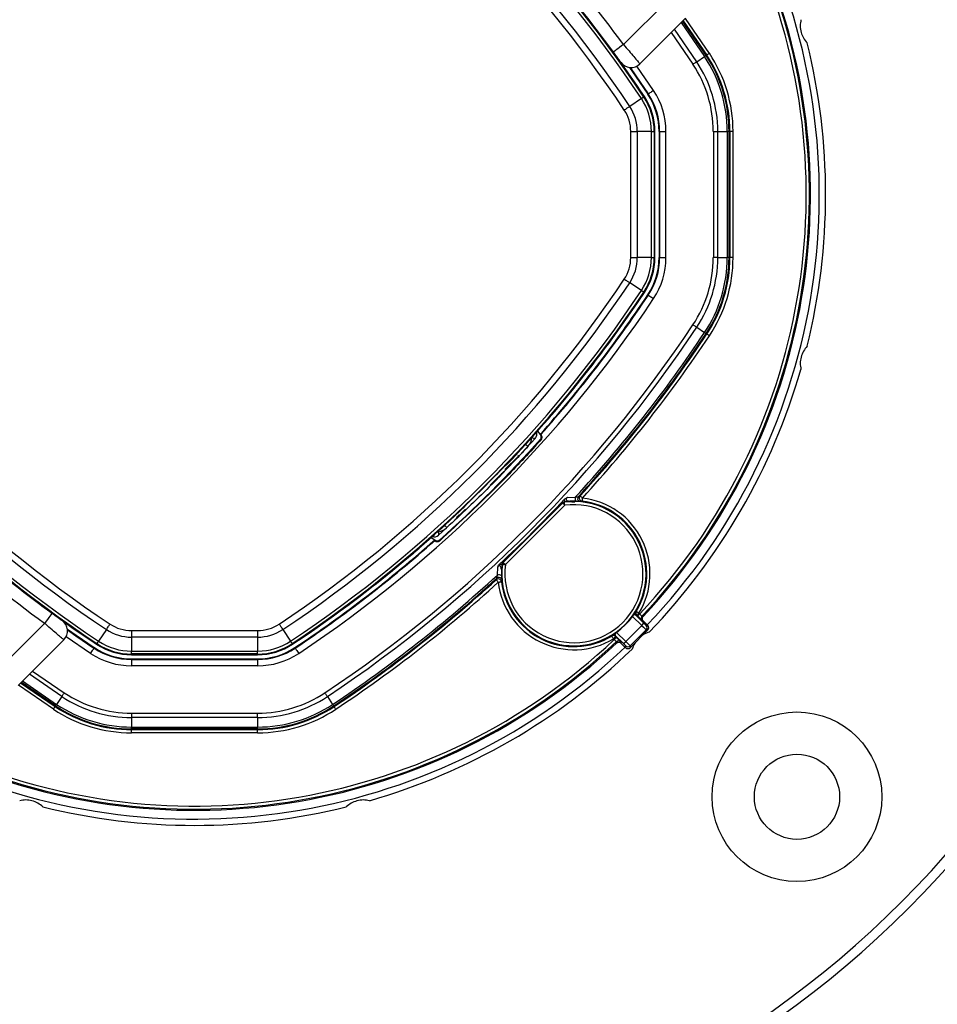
# Model space of a CAD drawing. Header units: millimetres. Extents: x 10 to 13239, y 20 to 10604.
# Tile 70 of 130: x 3920 to 4065, y 7020 to 7176. Entities that reach past the tile are written whole.
import ezdxf

# ---------------------------------------------------------------- set-up
doc = ezdxf.new("R2010")
doc.units = ezdxf.units.MM

msp = doc.modelspace()

# ---------------------------------------------------------------- linework, layer by layer
at = {"color": 7, "linetype": 'Continuous', "lineweight": 25}
for p, q in [((4015.31, 7172.42), (4022.32, 7179.42)), ((4025.15, 7176.6), (4017.92, 7169.37)), ((4024.75, 7176.2), (4028.51, 7170.75)), ((4013.7, 7171.23), (4012.52, 7172.83)), ((4026.91, 7169.69), (4028.16, 7170.52)), ((4028.4, 7170.68), (4028.51, 7170.75)), ((4018.52, 7164.11), (4018.62, 7164.17)), ((4019.17, 7164.54), (4019.24, 7164.58)), ((4018.14, 7163.85), (4016.29, 7162.62)), ((4016.46, 7138.65), (4016.46, 7158.63)), ((4017.5, 7158.63), (4017.5, 7138.65)), ((4019.72, 7158.63), (4017.5, 7158.63)), ((4019.72, 7138.65), (4019.72, 7158.63)), ((4020.18, 7158.63), (4020.18, 7138.65)), ((4020.18, 7158.63), (4020.29, 7158.63)), ((4020.29, 7138.65), (4020.29, 7158.63)), ((4020.95, 7158.63), (4021.04, 7158.63)), ((4020.95, 7158.63), (4020.95, 7138.65)), ((4021.04, 7158.63), (4021.04, 7138.65)), ((4022.04, 7138.65), (4022.04, 7158.63)), ((4029.55, 7158.63), (4029.55, 7138.65)), ((4030.25, 7138.65), (4030.25, 7158.63)), ((4030.25, 7158.63), (4031.75, 7158.63)), ((4031.75, 7158.63), (4031.75, 7138.65)), ((4032.05, 7138.65), (4032.05, 7158.63)), ((4032.05, 7158.63), (4032.17, 7158.63)), ((4032.17, 7158.63), (4032.17, 7138.65)), ((4032.67, 7138.65), (4032.67, 7158.63)), ((4019.72, 7138.65), (4017.5, 7138.65)), ((4020.18, 7138.65), (4020.29, 7138.65)), ((4020.95, 7138.65), (4021.04, 7138.65)), ((4030.25, 7138.65), (4031.75, 7138.65)), ((4032.05, 7138.65), (4032.17, 7138.65)), ((4018.14, 7133.43), (4016.29, 7134.66)), ((4018.52, 7133.18), (4018.62, 7133.12)), ((4019.17, 7132.75), (4019.24, 7132.7)), ((4026.91, 7127.6), (4028.16, 7126.77)), ((4028.4, 7126.61), (4028.51, 7126.54)), ((4001.68, 7111.13), (4002.09, 7110.6)), ((4001.35, 7110.01), (3999.16, 7107.62)), ((4002.09, 7110.6), (4002.17, 7110.5)), ((4002.09, 7110.6), (4002.21, 7110.6)), ((3998.65, 7107.18), (3996.51, 7105.03)), ((3998.65, 7107.18), (3998.58, 7107.25)), ((3998.69, 7107.22), (3998.62, 7107.29)), ((3998.69, 7107.22), (3998.62, 7107.29)), ((3996.73, 7105.81), (3996.78, 7105.81)), ((4006.41, 7100.62), (4007.67, 7100.67)), ((4008.16, 7100.76), (4008.41, 7100.86)), ((4008.73, 7100.03), (4008.48, 7099.93)), ((3990.26, 7098.78), (3989.25, 7097.78)), ((3990.18, 7099.21), (3990.18, 7099.26)), ((3996.19, 7090.36), (4005.62, 7099.79)), ((3996.25, 7090.33), (4005.65, 7099.73)), ((4006, 7099.38), (3996.61, 7089.98)), ((4006, 7099.38), (4005.65, 7099.73)), ((4005.91, 7099.93), (4005.94, 7099.87)), ((3988.83, 7097.5), (3988.9, 7097.43)), ((3988.93, 7097.45), (3988.85, 7097.52)), ((3988.96, 7097.49), (3988.89, 7097.56)), ((3988.93, 7097.45), (3988.9, 7097.43)), ((3989.16, 7097.68), (3988.96, 7097.49)), ((3989, 7097.38), (3988.97, 7097.36)), ((3989.23, 7097.61), (3989.03, 7097.42)), ((3989.16, 7097.68), (3989.09, 7097.75)), ((3989.34, 7097.87), (3989.16, 7097.68)), ((3989.25, 7097.78), (3989.18, 7097.85)), ((3987.29, 7095.84), (3985.98, 7094.64)), ((3984.85, 7094.3), (3985.39, 7093.89)), ((3985.39, 7093.89), (3985.39, 7093.78)), ((3985.39, 7093.89), (3985.49, 7093.81)), ((3995.32, 7088.31), (3995.37, 7089.58)), ((3996.11, 7090.05), (3996.05, 7090.08)), ((3996.25, 7090.33), (3996.61, 7089.98)), ((3995.13, 7087.57), (3995.22, 7087.83)), ((3923.16, 7083.46), (3924.75, 7082.28)), ((4017.24, 7081.98), (4018.54, 7080.68)), ((4017.24, 7081.98), (4017.24, 7081.98)), ((4017.41, 7081.93), (4017.24, 7081.98)), ((4017.76, 7082.29), (4017.41, 7081.93)), ((4017.53, 7081.8), (4017.41, 7081.93)), ((4017.89, 7082.16), (4017.53, 7081.8)), ((4017.76, 7082.29), (4017.89, 7082.16)), ((3916.56, 7073.67), (3923.57, 7080.67)), ((4015.66, 7077.8), (4018.19, 7080.33)), ((4018.19, 7080.33), (4018.54, 7080.68)), ((4018.44, 7081.07), (4018.25, 7081.11)), ((4019.18, 7080.33), (4018.44, 7081.07)), ((4018.9, 7080.33), (4019.18, 7080.33)), ((3933.36, 7079.69), (3932.13, 7077.84)), ((3937.36, 7079.53), (3957.33, 7079.53)), ((3957.33, 7078.49), (3937.36, 7078.49)), ((3937.36, 7078.49), (3937.36, 7076.26)), ((3957.33, 7078.49), (3957.33, 7076.26)), ((3961.32, 7079.69), (3962.55, 7077.84)), ((4014.05, 7078.58), (4013.7, 7078.23)), ((4013.83, 7078.1), (4013.7, 7078.23)), ((4014.18, 7078.45), (4013.83, 7078.1)), ((4015.31, 7077.45), (4014.01, 7078.75)), ((4014.01, 7078.75), (4014.01, 7078.75)), ((4014.01, 7078.75), (4014.05, 7078.58)), ((4014.05, 7078.58), (4014.18, 7078.45)), ((4018.9, 7079.63), (4016.36, 7077.09)), ((4016.36, 7076.8), (4019.18, 7079.63)), ((4019.18, 7079.63), (4018.9, 7079.63)), ((3926.62, 7078.07), (3919.39, 7070.84)), ((3931.45, 7076.82), (3931.4, 7076.74)), ((3931.88, 7077.46), (3931.82, 7077.37)), ((3962.81, 7077.46), (3962.87, 7077.37)), ((3963.24, 7076.82), (3963.29, 7076.74)), ((4014.88, 7077.74), (4014.91, 7077.54)), ((4014.91, 7077.54), (4015.65, 7076.8)), ((4015.31, 7077.45), (4015.66, 7077.8)), ((4015.65, 7076.8), (4015.65, 7077.09)), ((4016.36, 7077.09), (4016.36, 7076.8)), ((3937.36, 7076.26), (3957.33, 7076.26)), ((3957.33, 7075.81), (3937.36, 7075.81)), ((3937.36, 7075.81), (3937.36, 7075.69)), ((3937.36, 7075.69), (3957.33, 7075.69)), ((3957.33, 7075.81), (3957.33, 7075.69)), ((3937.36, 7075.03), (3937.36, 7074.94)), ((3937.36, 7075.03), (3957.33, 7075.03)), ((3937.36, 7074.94), (3957.33, 7074.94)), ((3957.33, 7073.94), (3937.36, 7073.94)), ((3957.33, 7075.03), (3957.33, 7074.94)), ((3926.3, 7069.07), (3925.47, 7067.83)), ((3968.39, 7069.07), (3969.22, 7067.83)), ((3925.31, 7067.58), (3925.24, 7067.48)), ((3969.38, 7067.58), (3969.45, 7067.48)), ((3937.36, 7066.44), (3957.33, 7066.44)), ((3957.33, 7065.73), (3937.36, 7065.73)), ((3937.36, 7065.73), (3937.36, 7064.23)), ((3957.33, 7065.73), (3957.33, 7064.23)), ((3937.36, 7064.23), (3957.33, 7064.23)), ((3957.33, 7063.94), (3937.36, 7063.94)), ((3937.36, 7063.94), (3937.36, 7063.82)), ((3937.36, 7063.82), (3957.33, 7063.82)), ((3957.33, 7063.32), (3937.36, 7063.32)), ((3957.33, 7063.94), (3957.33, 7063.82))]:
    msp.add_line(p, q, dxfattribs=at)
at = {"color": 8, "linetype": 'Continuous', "lineweight": 25}
for p, q in [((4028.92, 7171.02), (4025.11, 7176.56)), ((4024.46, 7175.9), (4028.16, 7170.52)), ((4028.4, 7170.68), (4024.67, 7176.11)), ((4022.87, 7174.32), (4026.32, 7169.29)), ((4026.91, 7169.69), (4023.38, 7174.83)), ((4020.08, 7165.14), (4017.43, 7169.01)), ((4018.19, 7080.33), (4016.74, 7081.77)), ((3930.85, 7075.91), (3926.98, 7078.55)), ((4014.22, 7079.24), (4015.66, 7077.8)), ((3926.3, 7069.07), (3921.16, 7072.61)), ((3921.67, 7073.11), (3926.69, 7069.66)), ((3924.96, 7067.06), (3919.43, 7070.87)), ((3919.78, 7071.23), (3925.24, 7067.48)), ((3925.31, 7067.58), (3919.87, 7071.32)), ((3920.08, 7071.53), (3925.47, 7067.83))]:
    msp.add_line(p, q, dxfattribs=at)
at = {"color": 7, "linetype": 'Continuous', "lineweight": 25, "flags": 128}
for points in [[(4015.31, 7172.42), (4015, 7172.19), (4014.7, 7171.97), (4014.42, 7171.76), (4014.17, 7171.58), (4013.97, 7171.43), (4013.83, 7171.32), (4013.73, 7171.26), (4013.7, 7171.23)], [(4028.4, 7170.68), (4028.4, 7170.67), (4028.38, 7170.67), (4028.36, 7170.65), (4028.34, 7170.63), (4028.3, 7170.61), (4028.26, 7170.58), (4028.21, 7170.55), (4028.16, 7170.52)], [(4028.92, 7171.02), (4028.84, 7170.97), (4028.77, 7170.92), (4028.7, 7170.87), (4028.63, 7170.83), (4028.58, 7170.8), (4028.54, 7170.77), (4028.52, 7170.75), (4028.51, 7170.75)], [(4016.26, 7168.8), (4017.21, 7167.43), (4019.17, 7164.54)], [(4016.37, 7168.79), (4017.28, 7167.47), (4019.24, 7164.58)], [(4026.32, 7169.29), (4026.4, 7169.35), (4026.48, 7169.4), (4026.56, 7169.45), (4026.64, 7169.51), (4026.71, 7169.56), (4026.78, 7169.6), (4026.85, 7169.65), (4026.91, 7169.69)], [(4018.14, 7163.85), (4018.23, 7163.91), (4018.3, 7163.96), (4018.37, 7164), (4018.42, 7164.04), (4018.46, 7164.07), (4018.5, 7164.09), (4018.52, 7164.1), (4018.52, 7164.11)], [(4020.08, 7165.14), (4019.91, 7165.03), (4019.76, 7164.93), (4019.62, 7164.83), (4019.49, 7164.75), (4019.39, 7164.68), (4019.31, 7164.63), (4019.26, 7164.6), (4019.24, 7164.58)], [(4015.42, 7162.04), (4015.54, 7162.12), (4015.66, 7162.2), (4015.78, 7162.28), (4015.89, 7162.36), (4016, 7162.43), (4016.11, 7162.5), (4016.2, 7162.56), (4016.29, 7162.62)], [(4016.46, 7158.63), (4016.6, 7158.63), (4016.74, 7158.63), (4016.88, 7158.63), (4017.02, 7158.63), (4017.15, 7158.63), (4017.27, 7158.63), (4017.39, 7158.63), (4017.5, 7158.63)], [(4019.72, 7158.63), (4019.82, 7158.63), (4019.91, 7158.63), (4019.99, 7158.63), (4020.06, 7158.63), (4020.11, 7158.63), (4020.15, 7158.63), (4020.17, 7158.63), (4020.18, 7158.63)], [(4021.04, 7158.63), (4021.06, 7158.63), (4021.12, 7158.63), (4021.22, 7158.63), (4021.34, 7158.63), (4021.49, 7158.63), (4021.66, 7158.63), (4021.85, 7158.63), (4022.04, 7158.63)], [(4029.55, 7158.63), (4029.64, 7158.63), (4029.74, 7158.63), (4029.84, 7158.63), (4029.93, 7158.63), (4030.02, 7158.63), (4030.1, 7158.63), (4030.18, 7158.63), (4030.25, 7158.63)], [(4032.05, 7158.63), (4032.04, 7158.63), (4032.02, 7158.63), (4032, 7158.63), (4031.96, 7158.63), (4031.92, 7158.63), (4031.87, 7158.63), (4031.82, 7158.63), (4031.75, 7158.63)], [(4032.67, 7158.63), (4032.57, 7158.63), (4032.48, 7158.63), (4032.4, 7158.63), (4032.32, 7158.63), (4032.26, 7158.63), (4032.21, 7158.63), (4032.18, 7158.63), (4032.17, 7158.63)], [(4016.46, 7138.65), (4016.6, 7138.65), (4016.74, 7138.65), (4016.88, 7138.65), (4017.02, 7138.65), (4017.15, 7138.65), (4017.27, 7138.65), (4017.39, 7138.65), (4017.5, 7138.65)], [(4019.72, 7138.65), (4019.82, 7138.65), (4019.91, 7138.65), (4019.99, 7138.65), (4020.06, 7138.65), (4020.11, 7138.65), (4020.15, 7138.65), (4020.17, 7138.65), (4020.18, 7138.65)], [(4021.04, 7138.65), (4021.06, 7138.65), (4021.12, 7138.65), (4021.22, 7138.65), (4021.34, 7138.65), (4021.49, 7138.65), (4021.66, 7138.65), (4021.85, 7138.65), (4022.04, 7138.65)], [(4030.25, 7138.65), (4030.18, 7138.65), (4030.1, 7138.65), (4030.02, 7138.65), (4029.93, 7138.65), (4029.84, 7138.65), (4029.74, 7138.65), (4029.64, 7138.65), (4029.55, 7138.65)], [(4032.05, 7138.65), (4032.04, 7138.65), (4032.02, 7138.65), (4032, 7138.65), (4031.96, 7138.65), (4031.92, 7138.65), (4031.87, 7138.65), (4031.82, 7138.65), (4031.75, 7138.65)], [(4032.67, 7138.65), (4032.57, 7138.65), (4032.48, 7138.65), (4032.4, 7138.65), (4032.32, 7138.65), (4032.26, 7138.65), (4032.21, 7138.65), (4032.18, 7138.65), (4032.17, 7138.65)], [(4015.42, 7135.24), (4015.54, 7135.16), (4015.66, 7135.08), (4015.78, 7135), (4015.89, 7134.93), (4016, 7134.86), (4016.11, 7134.79), (4016.2, 7134.72), (4016.29, 7134.66)], [(4018.14, 7133.43), (4018.23, 7133.38), (4018.3, 7133.33), (4018.37, 7133.28), (4018.42, 7133.25), (4018.46, 7133.22), (4018.5, 7133.2), (4018.52, 7133.18), (4018.52, 7133.18)], [(4019.24, 7132.7), (4019.26, 7132.69), (4019.31, 7132.65), (4019.39, 7132.6), (4019.49, 7132.53), (4019.62, 7132.45), (4019.76, 7132.36), (4019.91, 7132.25), (4020.08, 7132.15)], [(4026.91, 7127.6), (4026.85, 7127.64), (4026.78, 7127.68), (4026.71, 7127.73), (4026.64, 7127.78), (4026.56, 7127.83), (4026.48, 7127.88), (4026.4, 7127.94), (4026.32, 7127.99)], [(4028.4, 7126.61), (4028.4, 7126.61), (4028.38, 7126.62), (4028.36, 7126.63), (4028.34, 7126.65), (4028.3, 7126.67), (4028.26, 7126.7), (4028.21, 7126.73), (4028.16, 7126.77)], [(4028.92, 7126.26), (4028.84, 7126.31), (4028.77, 7126.36), (4028.7, 7126.41), (4028.63, 7126.45), (4028.58, 7126.49), (4028.54, 7126.51), (4028.52, 7126.53), (4028.51, 7126.54)], [(4002.15, 7109.86), (4002.17, 7109.86), (4002.27, 7109.85), (4002.29, 7109.85)], [(4002.3, 7110.49), (4002.24, 7110.49), (4002.17, 7110.5)], [(4008.41, 7100.86), (4008.42, 7100.85), (4008.45, 7100.83), (4008.48, 7100.8), (4008.53, 7100.76), (4008.58, 7100.71), (4008.64, 7100.65), (4008.71, 7100.59), (4008.78, 7100.52)], [(4008.78, 7100.52), (4008.77, 7100.43), (4008.76, 7100.34), (4008.75, 7100.25), (4008.74, 7100.18), (4008.74, 7100.12), (4008.73, 7100.07), (4008.73, 7100.04), (4008.73, 7100.03)], [(4005.65, 7099.73), (4005.65, 7099.74), (4005.62, 7099.79)], [(4006, 7099.38), (4005.99, 7099.47), (4005.98, 7099.56), (4005.97, 7099.64), (4005.96, 7099.71), (4005.95, 7099.78), (4005.94, 7099.82), (4005.94, 7099.86), (4005.94, 7099.87)], [(3985.49, 7093.69), (3985.49, 7093.75), (3985.49, 7093.81)], [(3986.13, 7093.83), (3986.13, 7093.81), (3986.13, 7093.72), (3986.13, 7093.7)], [(3996.11, 7090.05), (3996.13, 7090.05), (3996.16, 7090.04), (3996.21, 7090.03), (3996.27, 7090.03), (3996.35, 7090.02), (3996.43, 7090.01), (3996.52, 7089.99), (3996.61, 7089.98)], [(3996.19, 7090.36), (3996.24, 7090.34), (3996.25, 7090.33)], [(3995.46, 7087.2), (3995.4, 7087.27), (3995.34, 7087.34), (3995.28, 7087.4), (3995.23, 7087.46), (3995.19, 7087.51), (3995.15, 7087.54), (3995.13, 7087.56), (3995.13, 7087.57)], [(3995.46, 7087.2), (3995.56, 7087.21), (3995.65, 7087.22), (3995.73, 7087.23), (3995.81, 7087.24), (3995.87, 7087.25), (3995.92, 7087.25), (3995.95, 7087.26), (3995.96, 7087.26)], [(3924.75, 7082.28), (3924.73, 7082.25), (3924.66, 7082.16), (3924.55, 7082.01), (3924.4, 7081.81), (3924.23, 7081.57), (3924.02, 7081.29), (3923.8, 7080.99), (3923.57, 7080.67)], [(4017.33, 7082.54), (4017.34, 7082.54), (4017.37, 7082.52), (4017.41, 7082.5), (4017.46, 7082.47), (4017.53, 7082.43), (4017.6, 7082.38), (4017.68, 7082.33), (4017.76, 7082.29)], [(4018.24, 7081.81), (4018.27, 7081.8), (4018.39, 7081.78), (4018.43, 7081.77)], [(3927.19, 7079.73), (3928.55, 7078.78), (3931.45, 7076.82)], [(3933.36, 7079.69), (3933.42, 7079.78), (3933.49, 7079.88), (3933.56, 7079.98), (3933.63, 7080.09), (3933.71, 7080.21), (3933.78, 7080.32), (3933.86, 7080.44), (3933.94, 7080.56)], [(3960.75, 7080.56), (3960.83, 7080.44), (3960.9, 7080.32), (3960.98, 7080.21), (3961.06, 7080.09), (3961.13, 7079.98), (3961.2, 7079.88), (3961.26, 7079.78), (3961.32, 7079.69)], [(3927.2, 7079.62), (3928.51, 7078.7), (3931.4, 7076.74)], [(3937.36, 7079.53), (3937.36, 7079.39), (3937.36, 7079.24), (3937.36, 7079.1), (3937.36, 7078.97), (3937.36, 7078.84), (3937.36, 7078.71), (3937.36, 7078.6), (3937.36, 7078.49)], [(3957.33, 7079.53), (3957.33, 7079.39), (3957.33, 7079.24), (3957.33, 7079.1), (3957.33, 7078.97), (3957.33, 7078.84), (3957.33, 7078.71), (3957.33, 7078.6), (3957.33, 7078.49)], [(4013.7, 7078.23), (4013.65, 7078.31), (4013.6, 7078.39), (4013.56, 7078.46), (4013.52, 7078.52), (4013.49, 7078.58), (4013.46, 7078.62), (4013.45, 7078.64), (4013.44, 7078.65)], [(3930.85, 7075.91), (3930.95, 7076.07), (3931.06, 7076.23), (3931.15, 7076.37), (3931.24, 7076.49), (3931.3, 7076.6), (3931.36, 7076.68), (3931.39, 7076.72), (3931.4, 7076.74)], [(3931.88, 7077.46), (3931.88, 7077.47), (3931.9, 7077.49), (3931.92, 7077.52), (3931.95, 7077.56), (3931.98, 7077.62), (3932.03, 7077.68), (3932.08, 7077.76), (3932.13, 7077.84)], [(3962.55, 7077.84), (3962.61, 7077.76), (3962.66, 7077.68), (3962.7, 7077.62), (3962.74, 7077.56), (3962.77, 7077.52), (3962.79, 7077.49), (3962.8, 7077.47), (3962.81, 7077.46)], [(3963.29, 7076.74), (3963.3, 7076.72), (3963.33, 7076.68), (3963.38, 7076.6), (3963.45, 7076.49), (3963.54, 7076.37), (3963.63, 7076.23), (3963.73, 7076.07), (3963.84, 7075.91)], [(4014.22, 7077.55), (4014.21, 7077.58), (4014.19, 7077.7), (4014.18, 7077.75)], [(3937.36, 7075.81), (3937.36, 7075.82), (3937.36, 7075.84), (3937.36, 7075.88), (3937.36, 7075.93), (3937.36, 7076), (3937.36, 7076.07), (3937.36, 7076.16), (3937.36, 7076.26)], [(3957.33, 7075.81), (3957.33, 7075.82), (3957.33, 7075.84), (3957.33, 7075.88), (3957.33, 7075.93), (3957.33, 7076), (3957.33, 7076.07), (3957.33, 7076.16), (3957.33, 7076.26)], [(3937.36, 7074.94), (3937.36, 7074.92), (3937.36, 7074.86), (3937.36, 7074.77), (3937.36, 7074.64), (3937.36, 7074.49), (3937.36, 7074.32), (3937.36, 7074.14), (3937.36, 7073.94)], [(3957.33, 7074.94), (3957.33, 7074.92), (3957.33, 7074.86), (3957.33, 7074.77), (3957.33, 7074.64), (3957.33, 7074.49), (3957.33, 7074.32), (3957.33, 7074.14), (3957.33, 7073.94)], [(3926.69, 7069.66), (3926.64, 7069.58), (3926.58, 7069.5), (3926.53, 7069.42), (3926.48, 7069.35), (3926.43, 7069.27), (3926.38, 7069.2), (3926.34, 7069.14), (3926.3, 7069.07)], [(3968.39, 7069.07), (3968.35, 7069.14), (3968.3, 7069.2), (3968.26, 7069.27), (3968.21, 7069.35), (3968.16, 7069.42), (3968.1, 7069.5), (3968.05, 7069.58), (3968, 7069.66)], [(3924.96, 7067.06), (3925.01, 7067.14), (3925.07, 7067.22), (3925.11, 7067.29), (3925.15, 7067.35), (3925.19, 7067.4), (3925.21, 7067.44), (3925.23, 7067.47), (3925.24, 7067.48)], [(3925.31, 7067.58), (3925.31, 7067.59), (3925.32, 7067.6), (3925.33, 7067.62), (3925.35, 7067.65), (3925.38, 7067.68), (3925.4, 7067.73), (3925.43, 7067.77), (3925.47, 7067.83)], [(3969.38, 7067.58), (3969.38, 7067.59), (3969.37, 7067.6), (3969.35, 7067.62), (3969.33, 7067.65), (3969.31, 7067.68), (3969.28, 7067.73), (3969.25, 7067.77), (3969.22, 7067.83)], [(3969.73, 7067.06), (3969.67, 7067.14), (3969.62, 7067.22), (3969.58, 7067.29), (3969.53, 7067.35), (3969.5, 7067.4), (3969.47, 7067.44), (3969.46, 7067.47), (3969.45, 7067.48)], [(3937.36, 7066.44), (3937.36, 7066.34), (3937.36, 7066.25), (3937.36, 7066.15), (3937.36, 7066.06), (3937.36, 7065.97), (3937.36, 7065.89), (3937.36, 7065.81), (3937.36, 7065.73)], [(3957.33, 7065.73), (3957.33, 7065.81), (3957.33, 7065.89), (3957.33, 7065.97), (3957.33, 7066.06), (3957.33, 7066.15), (3957.33, 7066.25), (3957.33, 7066.34), (3957.33, 7066.44)], [(3937.36, 7063.94), (3937.36, 7063.95), (3937.36, 7063.96), (3937.36, 7063.99), (3937.36, 7064.02), (3937.36, 7064.06), (3937.36, 7064.11), (3937.36, 7064.17), (3937.36, 7064.23)], [(3957.33, 7063.94), (3957.33, 7063.95), (3957.33, 7063.96), (3957.33, 7063.99), (3957.33, 7064.02), (3957.33, 7064.06), (3957.33, 7064.11), (3957.33, 7064.17), (3957.33, 7064.23)], [(3937.36, 7063.32), (3937.36, 7063.41), (3937.36, 7063.5), (3937.36, 7063.59), (3937.36, 7063.66), (3937.36, 7063.73), (3937.36, 7063.77), (3937.36, 7063.8), (3937.36, 7063.82)], [(3957.33, 7063.32), (3957.33, 7063.41), (3957.33, 7063.5), (3957.33, 7063.59), (3957.33, 7063.66), (3957.33, 7063.73), (3957.33, 7063.77), (3957.33, 7063.8), (3957.33, 7063.82)]]:
    msp.add_lwpolyline(points, dxfattribs=at)
at = {"color": 8, "linetype": 'Continuous', "lineweight": 25, "flags": 128}
for points in [[(4001.35, 7110.01), (4001.28, 7109.97), (4001.2, 7109.95), (4001.08, 7109.96), (4000.95, 7110.01), (4000.81, 7110.07), (4000.8, 7110.08)], [(3985.98, 7094.64), (3986.02, 7094.7), (3986.03, 7094.79), (3986.02, 7094.9), (3985.98, 7095.03), (3985.92, 7095.18), (3985.91, 7095.18)]]:
    msp.add_lwpolyline(points, dxfattribs=at)
at = {"color": 7, "linetype": 'Continuous', "lineweight": 25}
for radius in [13.44, 6.75]:
    msp.add_circle((4042.8, 7053.18), radius, dxfattribs=at)
for centre, radius, start, end in [((3947.34, 7148.64), 160, 239.7031, 30.3067), ((3947.34, 7148.64), 158.5, 239.3922, 30.6179), ((4042.59, 7053.39), 199.89, 123.6328, 146.3672), ((4042.59, 7053.39), 199.43, 123.6328, 146.3672), ((3852.1, 7053.39), 199.43, 33.6328, 56.3672), ((3852.1, 7053.39), 199.89, 33.6328, 56.3672), ((4042.59, 7053.39), 197.21, 123.6328, 146.3672), ((3852.1, 7053.39), 197.21, 33.6328, 56.3672), ((4042.59, 7053.39), 196.17, 123.6328, 146.3672), ((3852.1, 7053.39), 196.17, 33.6328, 56.3672), ((3852.1, 7053.39), 200, 33.6328, 43.6625), ((3947.34, 7148.64), 99, 316.4444, 24.1415), ((3852.51, 7052.84), 202, 36.2964, 42.0724), ((3947.34, 7148.64), 97.6, 316.7498, 23.8276), ((3852.1, 7053.39), 200, 33.6328, 40.8526), ((3947.34, 7148.64), 100, 346.0906, 13.9094), ((4010.29, 7158.63), 21.46, 360, 33.6328), ((4010.29, 7158.63), 21.75, 360, 33.6328), ((4010.29, 7158.63), 21.88, 360, 33.6328), ((4010.29, 7158.63), 22.38, 360, 33.6328), ((4016.5, 7170.78), 2, 215.7221, 315), ((4010.29, 7158.63), 19.25, 360, 33.6328), ((4010.29, 7158.63), 19.96, 360, 33.6328), ((4010.29, 7158.63), 9.89, 0, 33.6328), ((4010.29, 7158.63), 10, 0, 33.6328), ((4010.29, 7158.63), 10.66, 360, 33.6328), ((4010.29, 7158.63), 10.75, 360, 33.6328), ((4010.29, 7158.63), 11.75, 360, 33.6328), ((4010.29, 7158.63), 7.21, 0, 33.6328), ((4010.29, 7158.63), 9.43, 0, 33.6328), ((4010.29, 7158.63), 6.17, 0, 33.6328), ((4010.29, 7138.65), 6.17, 326.3672, 0), ((4010.29, 7138.65), 7.21, 326.3672, 0), ((4010.29, 7138.65), 9.43, 326.3672, 0), ((4010.29, 7138.65), 9.89, 326.3672, 0), ((4010.29, 7138.65), 10, 326.3672, 0), ((4010.29, 7138.65), 10.66, 326.3672, 360), ((4010.29, 7138.65), 10.75, 326.3672, 360), ((4010.29, 7138.65), 11.75, 326.3672, 360), ((4010.29, 7138.65), 19.25, 326.3672, 360), ((4010.29, 7138.65), 19.96, 326.3672, 360), ((4010.29, 7138.65), 21.46, 326.3672, 360), ((4010.29, 7138.65), 21.75, 326.3672, 360), ((4010.29, 7138.65), 21.88, 326.3672, 360), ((4010.29, 7138.65), 22.38, 326.3672, 360), ((4042.59, 7243.89), 197.21, 213.6328, 236.3672), ((4042.59, 7243.89), 196.17, 213.6328, 236.3672), ((3852.1, 7243.89), 196.17, 303.6328, 326.3672), ((3852.1, 7243.89), 197.21, 303.6328, 326.3672), ((4042.59, 7243.89), 199.89, 213.6328, 236.3672), ((4042.59, 7243.89), 199.43, 213.6328, 236.3672), ((3852.1, 7243.89), 199.43, 303.6328, 326.3672), ((3852.1, 7243.89), 199.89, 303.6328, 326.3672), ((3852.1, 7243.89), 200, 316.3375, 326.3672), ((3852.1, 7243.89), 200, 319.1474, 326.3672), ((3852.1, 7243.89), 201.75, 303.6328, 326.3672), ((3852.1, 7243.89), 200.66, 318.3753, 326.3672), ((3852.1, 7243.89), 200.75, 318.396, 326.3672), ((3852.1, 7243.89), 209.25, 303.6328, 326.3672), ((3852.1, 7243.89), 209.96, 303.6328, 326.3672), ((3852.1, 7243.89), 211.46, 317.3673, 326.3672), ((3852.1, 7243.89), 211.75, 317.4749, 326.3672), ((3852.1, 7243.89), 211.88, 317.5416, 326.3672), ((3852.1, 7243.89), 212.38, 317.5416, 326.3672), ((3947.34, 7148.64), 100, 316.0906, 343.9094), ((4000.6, 7110.68), 1, 318.1151, 18.2128), ((3852.45, 7243.54), 200.7, 311.7638, 318.2362), ((3998.32, 7110.39), 2.5, 317.6119, 354.6717), ((3852.1, 7243.89), 199.93, 314.2454, 315.7546), ((3852.1, 7243.89), 210.42, 313.0245, 316.9755), ((4007.45, 7088.54), 11.5, 172.2984, 97.7016), ((4008.78, 7100.52), 0.501, 137.7463, 263.4421), ((4007.45, 7088.54), 11.56, 328.7647, 83.6468), ((4007.45, 7088.54), 12.06, 328.7647, 83.6468), ((4042.59, 7243.89), 200, 226.3375, 236.3672), ((3852.1, 7243.89), 200, 303.6328, 313.6625), ((4007.45, 7088.54), 11.43, 172.4133, 97.5867), ((4007.45, 7088.54), 10.94, 172.4133, 97.5867), ((4006.01, 7099.38), 0.502, 97.7385, 134.8471), ((3985.59, 7097.66), 2.5, 275.3283, 312.3881), ((3852.1, 7243.89), 200.66, 303.6328, 311.6247), ((3852.1, 7243.89), 200.75, 303.6328, 311.604), ((3985.31, 7095.38), 1, 251.7872, 311.8849), ((4043.14, 7243.48), 202, 227.9276, 233.7036), ((4042.59, 7243.89), 200, 229.1474, 236.3672), ((3852.1, 7243.89), 200, 303.6328, 310.8526), ((3996.61, 7089.98), 0.502, 135.1529, 172.2615), ((3852.1, 7243.89), 211.46, 303.6328, 312.6327), ((3852.1, 7243.89), 211.75, 303.6328, 312.5251), ((3852.1, 7243.89), 211.88, 303.6328, 312.4584), ((3995.46, 7087.2), 0.501, 6.5579, 132.2537), ((3852.1, 7243.89), 212.38, 303.6328, 312.4584), ((4007.45, 7088.54), 12.06, 186.3532, 301.2353), ((4007.45, 7088.54), 11.56, 186.3532, 301.2353), ((4017.76, 7082.28), 0.5, 148.7771, 224.9543), ((4018.6, 7081.46), 0.5, 136.711, 161.7253), ((3925.21, 7079.48), 2, 315, 54.2779), ((3937.36, 7085.69), 6.17, 236.3672, 270), ((3957.33, 7085.69), 6.17, 270, 303.6328), ((4018.55, 7079.98), 0.5, 315.021, 44.9793), ((4018.83, 7079.98), 0.5, 315.0087, 44.9913), ((3937.36, 7085.69), 7.21, 236.3672, 270), ((3957.33, 7085.69), 7.21, 270, 303.6328), ((4013.7, 7078.23), 0.5, 45.0457, 121.2229), ((3947.34, 7148.64), 99, 245.8585, 313.5556), ((3947.34, 7148.64), 97.6, 246.1724, 313.2502), ((3937.36, 7085.69), 10.75, 236.3672, 270), ((3937.36, 7085.69), 10.66, 236.3672, 270), ((3937.36, 7085.69), 10, 236.3672, 270), ((3937.36, 7085.69), 9.89, 236.3672, 270), ((3937.36, 7085.69), 9.43, 236.3672, 270), ((3957.33, 7085.69), 9.43, 270, 303.6328), ((3957.33, 7085.69), 9.89, 270, 303.6328), ((3957.33, 7085.69), 10, 270, 303.6328), ((3957.33, 7085.69), 10.66, 270, 303.6328), ((3957.33, 7085.69), 10.75, 270, 303.6328), ((3947.34, 7148.64), 100, 286.0906, 313.9094), ((4014.52, 7077.38), 0.5, 45.0346, 133.2877), ((4016.01, 7077.44), 0.5, 225.0207, 314.979), ((4016.01, 7077.16), 0.5, 225.0087, 314.9913), ((3937.36, 7085.69), 11.75, 236.3672, 270), ((3957.33, 7085.69), 11.75, 270, 303.6328), ((3937.36, 7085.69), 19.96, 236.3672, 270), ((3937.36, 7085.69), 19.25, 236.3672, 270), ((3957.33, 7085.69), 19.25, 270, 303.6328), ((3957.33, 7085.69), 19.96, 270, 303.6328), ((3937.36, 7085.69), 21.88, 236.3672, 270), ((3937.36, 7085.69), 21.75, 236.3672, 270), ((3937.36, 7085.69), 21.46, 236.3672, 270), ((3957.33, 7085.69), 21.46, 270, 303.6328), ((3957.33, 7085.69), 21.75, 270, 303.6328), ((3957.33, 7085.69), 21.88, 270, 303.6328), ((3937.36, 7085.69), 22.38, 236.3672, 270), ((3957.33, 7085.69), 22.38, 270, 303.6328), ((3947.34, 7148.64), 100, 256.0906, 283.9094)]:
    msp.add_arc(centre, radius, start, end, dxfattribs=at)
at = {"color": 8, "linetype": 'Continuous', "lineweight": 25}
for centre, radius, start, end in [((3947.34, 7148.64), 96.93, 316.6961, 23.6756), ((3947.34, 7148.64), 97.43, 316.6888, 23.7903), ((3947.34, 7148.64), 97.6, 316.7498, 23.8276), ((4008.35, 7100.42), 0.717, 160.1324, 212.8399), ((4008.53, 7100.42), 0.501, 137.7048, 235.8457), ((3995.56, 7087.46), 0.501, 34.1543, 132.2952), ((3995.56, 7087.64), 0.717, 57.1601, 109.8676), ((4017.59, 7082.33), 0.5, 186.1657, 224.9505), ((4017.59, 7082.33), 0.5, 186.0702, 224.9621), ((4018.6, 7081.46), 0.5, 161.7154, 224.9678), ((4013.65, 7078.39), 0.5, 45.0504, 83.8333), ((4013.65, 7078.39), 0.5, 45.0388, 83.9289), ((3947.34, 7148.64), 97.43, 246.2097, 313.3112), ((3947.34, 7148.64), 96.93, 246.3244, 313.3039)]:
    msp.add_arc(centre, radius, start, end, dxfattribs=at)
at = {"color": 7, "linetype": 'Continuous', "lineweight": 25}
for centre, major_axis, ratio, start_param, end_param in [((4018.19, 7080.33), (0.707, -0.707), 0.008728, 4.712389, 6.265732), ((4018.55, 7080.69), (0.354, -0.354), 0.017455, 4.712389, 6.265732), ((4015.3, 7077.44), (0.354, -0.354), 0.017455, 0.017453, 1.570796), ((4015.65, 7077.79), (0.707, -0.707), 0.008728, 0.017453, 1.570796)]:
    msp.add_ellipse(centre, major_axis=major_axis, ratio=ratio, start_param=start_param, end_param=end_param, dxfattribs=at)
for points, knots in [([(4043.43, 7176.36), (4043.37, 7176.04), (4043.26, 7175.4), (4043.42, 7174.37), (4043.81, 7173.41), (4044.2, 7172.93), (4044.41, 7172.68)], [0, 0, 0, 0, 0.254341, 0.510226, 0.744352, 1, 1, 1, 1]), ([(4015.31, 7172.42), (4015.61, 7172.07), (4016.2, 7171.38), (4016.99, 7170.46), (4017.58, 7169.77), (4017.88, 7169.41), (4017.91, 7169.38), (4017.92, 7169.37)], [0, 0, 0, 0, 0.217102, 0.434578, 0.651617, 0.866742, 1, 1, 1, 1]), ([(4014.88, 7169.61), (4014.88, 7169.62), (4014.86, 7169.64), (4014.73, 7169.83), (4014.46, 7170.19), (4014.11, 7170.68), (4013.84, 7171.05), (4013.7, 7171.23)], [0, 0, 0, 0, 0.133328, 0.348529, 0.565613, 0.783043, 1, 1, 1, 1]), ([(4044.41, 7124.6), (4044.21, 7124.36), (4043.79, 7123.86), (4043.41, 7122.89), (4043.27, 7121.86), (4043.37, 7121.25), (4043.43, 7120.93)], [0, 0, 0, 0, 0.254341, 0.510227, 0.744352, 1, 1, 1, 1]), ([(4002.29, 7109.85), (4001.95, 7109.48), (3999.83, 7107.11), (3994.61, 7101.55), (3989.39, 7096.72), (3986.13, 7093.7)], [0, 0, 0, 0, 0.0665244, 0.4166659, 1, 1, 1, 1]), ([(4002.15, 7109.86), (4002.19, 7109.91), (4002.26, 7110.01), (4002.29, 7110.18), (4002.26, 7110.35), (4002.2, 7110.45), (4002.17, 7110.5)], [0, 0, 0, 0, 0.2704853, 0.5136376, 0.7568138, 1, 1, 1, 1]), ([(4002.3, 7110.49), (4002.3, 7110.5), (4002.26, 7110.54), (4002.22, 7110.59), (4002.21, 7110.59), (4002.21, 7110.6)], [0, 0, 0, 0, 0.0493565, 0.7083414, 1, 1, 1, 1]), ([(4002.29, 7109.85), (4002.32, 7109.89), (4002.37, 7109.97), (4002.41, 7110.12), (4002.41, 7110.25), (4002.37, 7110.39), (4002.33, 7110.46), (4002.3, 7110.49)], [0, 0, 0, 0, 0.177498, 0.35502, 0.532296, 0.717399, 1, 1, 1, 1]), ([(4000.17, 7108.71), (3999.55, 7108.04), (3997.55, 7105.86), (3993.33, 7101.49), (3989.56, 7097.95), (3987.28, 7095.82)], [0, 0, 0, 0, 0.149319, 0.486813, 1, 1, 1, 1]), ([(3996.33, 7104.71), (3996.33, 7104.71), (3996.33, 7104.72), (3996.17, 7104.56), (3995.76, 7104.14), (3994.97, 7103.36), (3994.44, 7102.83), (3994.18, 7102.56)], [0, 0, 0, 0, 0.013488, 0.154883, 0.436534, 0.717449, 1, 1, 1, 1]), ([(3995.32, 7104.39), (3995.48, 7104.55), (3995.79, 7104.87), (3996.21, 7105.3), (3996.53, 7105.62), (3996.7, 7105.79), (3996.72, 7105.8), (3996.73, 7105.81)], [0, 0, 0, 0, 0.2170981, 0.4342083, 0.6512776, 0.8683287, 1, 1, 1, 1]), ([(3995.53, 7103.8), (3995.53, 7103.8), (3995.53, 7103.8), (3995.54, 7103.8), (3995.54, 7103.8)], [0, 0, 0, 0, 0.4730627, 1, 1, 1, 1]), ([(3995.54, 7103.8), (3995.55, 7103.81), (3995.56, 7103.82), (3995.58, 7103.85), (3995.63, 7103.89), (3995.71, 7103.97), (3995.8, 7104.07), (3995.88, 7104.15), (3995.92, 7104.19), (3995.93, 7104.21), (3995.93, 7104.21), (3995.93, 7104.21)], [0, 0, 0, 0, 0.052561, 0.104907, 0.190388, 0.329223, 0.547985, 0.773864, 0.877758, 0.965156, 1, 1, 1, 1]), ([(3990.18, 7099.26), (3990.19, 7099.28), (3990.23, 7099.32), (3990.48, 7099.57), (3990.84, 7099.93), (3991.24, 7100.32), (3991.5, 7100.57), (3991.59, 7100.67)], [0, 0, 0, 0, 0.217033, 0.434111, 0.65113, 0.868188, 1, 1, 1, 1]), ([(4005.93, 7100.32), (4005.99, 7100.38), (4006.13, 7100.51), (4006.31, 7100.58), (4006.4, 7100.62), (4006.41, 7100.62)], [0, 0, 0, 0, 0.428222, 0.988762, 1, 1, 1, 1]), ([(4006.41, 7100.62), (4006.38, 7100.61), (4006.32, 7100.56), (4006.24, 7100.49), (4006.21, 7100.4), (4006.2, 7100.35), (4006.2, 7100.3), (4006.24, 7100.23), (4006.34, 7100.14), (4006.53, 7100.06), (4006.93, 7099.96), (4007.3, 7099.93), (4007.58, 7099.93), (4007.62, 7099.93)], [0, 0, 0, 0, 0.043134, 0.125942, 0.160798, 0.177442, 0.206917, 0.233044, 0.29741, 0.416611, 0.549645, 0.941052, 1, 1, 1, 1]), ([(4007.67, 7100.67), (4007.78, 7100.69), (4007.95, 7100.72), (4008.08, 7100.74), (4008.14, 7100.76), (4008.15, 7100.76), (4008.16, 7100.76)], [0, 0, 0, 0, 0.442902, 0.750094, 0.859081, 1, 1, 1, 1]), ([(4005.62, 7099.79), (4005.67, 7099.83), (4005.75, 7099.9), (4005.86, 7099.92), (4005.91, 7099.93)], [0, 0, 0, 0, 0.531377, 1, 1, 1, 1]), ([(3985.49, 7093.69), (3985.49, 7093.69), (3985.44, 7093.73), (3985.4, 7093.77), (3985.39, 7093.78), (3985.39, 7093.78)], [0, 0, 0, 0, 0.0493565, 0.7083414, 1, 1, 1, 1]), ([(3986.13, 7093.83), (3986.08, 7093.8), (3985.98, 7093.73), (3985.8, 7093.7), (3985.63, 7093.72), (3985.54, 7093.78), (3985.49, 7093.81)], [0, 0, 0, 0, 0.2704853, 0.5136376, 0.7568138, 1, 1, 1, 1]), ([(3986.13, 7093.7), (3986.09, 7093.67), (3986.01, 7093.61), (3985.87, 7093.57), (3985.73, 7093.57), (3985.59, 7093.62), (3985.53, 7093.66), (3985.49, 7093.69)], [0, 0, 0, 0, 0.177498, 0.35502, 0.532296, 0.717399, 1, 1, 1, 1]), ([(3995.37, 7089.58), (3995.37, 7089.58), (3995.41, 7089.69), (3995.48, 7089.86), (3995.62, 7090), (3995.67, 7090.06)], [0, 0, 0, 0, 0.011237, 0.614101, 1, 1, 1, 1]), ([(3996.05, 7090.08), (3996.06, 7090.13), (3996.09, 7090.24), (3996.16, 7090.32), (3996.19, 7090.36)], [0, 0, 0, 0, 0.518029, 1, 1, 1, 1]), ([(3995.22, 7087.83), (3995.23, 7087.85), (3995.24, 7087.87), (3995.26, 7087.97), (3995.28, 7088.09), (3995.31, 7088.25), (3995.32, 7088.31)], [0, 0, 0, 0, 0.313678, 0.347574, 0.713859, 1, 1, 1, 1]), ([(3924.75, 7082.28), (3924.88, 7082.19), (3925.18, 7081.97), (3925.64, 7081.63), (3926.05, 7081.34), (3926.32, 7081.14), (3926.36, 7081.12), (3926.37, 7081.1)], [0, 0, 0, 0, 0.148934, 0.363358, 0.575805, 0.787672, 1, 1, 1, 1]), ([(4017.99, 7081.35), (4017.99, 7081.35), (4017.93, 7081.41), (4017.77, 7081.57), (4017.61, 7081.73), (4017.53, 7081.8)], [0, 0, 0, 0, 0.0525128, 0.5262819, 1, 1, 1, 1]), ([(4017.89, 7082.16), (4017.92, 7082.12), (4018, 7082.04), (4018.11, 7081.93), (4018.19, 7081.85), (4018.23, 7081.81), (4018.24, 7081.81), (4018.24, 7081.81)], [0, 0, 0, 0, 0.218495, 0.436896, 0.65502, 0.873161, 1, 1, 1, 1]), ([(4018.44, 7081.07), (4018.41, 7081.12), (4018.33, 7081.2), (4018.29, 7081.37), (4018.3, 7081.54), (4018.35, 7081.68), (4018.41, 7081.75), (4018.43, 7081.77)], [0, 0, 0, 0, 0.2190614, 0.4380846, 0.6570105, 0.875882, 1, 1, 1, 1]), ([(3926.62, 7078.07), (3926.59, 7078.1), (3926.52, 7078.15), (3926, 7078.59), (3925.24, 7079.24), (3924.38, 7079.97), (3923.8, 7080.47), (3923.57, 7080.67)], [0, 0, 0, 0, 0.212247, 0.424029, 0.636454, 0.850955, 1, 1, 1, 1]), ([(4014.18, 7078.45), (4014.23, 7078.41), (4014.35, 7078.28), (4014.55, 7078.09), (4014.73, 7077.9), (4014.85, 7077.77), (4014.87, 7077.75), (4014.88, 7077.74)], [0, 0, 0, 0, 0.1272086, 0.3454169, 0.5636044, 0.7817899, 1, 1, 1, 1]), ([(4019.39, 7079.29), (4019.08, 7079.19), (4018.71, 7079.08), (4018.38, 7078.82), (4018.33, 7078.77)], [0, 0, 0, 0, 0.834434, 1, 1, 1, 1]), ([(4014.18, 7077.75), (4014.18, 7077.75), (4014.17, 7077.76), (4014.11, 7077.83), (4014.02, 7077.92), (4013.92, 7078.02), (4013.85, 7078.08), (4013.83, 7078.1)], [0, 0, 0, 0, 0.218166, 0.436268, 0.654458, 0.8727, 1, 1, 1, 1]), ([(4014.22, 7077.55), (4014.26, 7077.59), (4014.35, 7077.66), (4014.52, 7077.7), (4014.69, 7077.68), (4014.82, 7077.62), (4014.89, 7077.57), (4014.91, 7077.54)], [0, 0, 0, 0, 0.218911, 0.437804, 0.656675, 0.875599, 1, 1, 1, 1]), ([(4017.2, 7077.64), (4017.16, 7077.59), (4016.91, 7077.27), (4016.79, 7076.91), (4016.7, 7076.6)], [0, 0, 0, 0, 0.147373, 1, 1, 1, 1]), ([(3923.31, 7051.57), (3923.06, 7051.78), (3922.56, 7052.19), (3921.59, 7052.58), (3920.56, 7052.72), (3919.95, 7052.61), (3919.63, 7052.56)], [0, 0, 0, 0, 0.254341, 0.510227, 0.744352, 1, 1, 1, 1]), ([(3975.06, 7052.56), (3974.74, 7052.61), (3974.1, 7052.72), (3973.07, 7052.57), (3972.11, 7052.18), (3971.63, 7051.78), (3971.38, 7051.57)], [0, 0, 0, 0, 0.254341, 0.510226, 0.744352, 1, 1, 1, 1])]:
    msp.add_open_spline(points, degree=3, knots=knots, dxfattribs=at)
at = {"color": 8, "linetype": 'Continuous', "lineweight": 25}
for points, knots in [([(4000.17, 7108.71), (4000.13, 7108.72), (4000.08, 7108.74), (3999.74, 7109.05), (3999.68, 7109.11)], [0, 0, 0, 0, 0.813376, 1, 1, 1, 1]), ([(4006.02, 7100.06), (4006, 7100.09), (4005.95, 7100.16), (4005.93, 7100.26), (4005.93, 7100.32)], [0, 0, 0, 0, 0.377073, 1, 1, 1, 1]), ([(3986.9, 7096.28), (3986.95, 7096.23), (3987.25, 7095.9), (3987.27, 7095.85), (3987.28, 7095.82)], [0, 0, 0, 0, 0.163194, 1, 1, 1, 1]), ([(3995.98, 7089.23), (3995.96, 7089.31), (3995.92, 7089.46), (3995.85, 7089.64), (3995.75, 7089.75), (3995.68, 7089.78), (3995.62, 7089.79), (3995.57, 7089.78), (3995.49, 7089.74), (3995.43, 7089.67), (3995.38, 7089.6), (3995.37, 7089.58)], [0, 0, 0, 0, 0.231583, 0.451444, 0.570163, 0.625337, 0.672737, 0.729587, 0.767706, 0.920441, 1, 1, 1, 1]), ([(3995.67, 7090.06), (3995.73, 7090.05), (3995.82, 7090.04), (3995.9, 7089.98), (3995.93, 7089.96)], [0, 0, 0, 0, 0.609566, 1, 1, 1, 1]), ([(4017.24, 7081.98), (4017.23, 7081.98), (4017.22, 7081.98), (4017.18, 7081.99), (4017.08, 7082.02), (4016.93, 7082.05), (4016.82, 7082.08), (4016.77, 7082.09)], [0, 0, 0, 0, 0.148344, 0.22109, 0.466116, 0.76396, 1, 1, 1, 1]), ([(4018.25, 7081.11), (4018.25, 7081.11), (4018.23, 7081.12), (4018.15, 7081.19), (4018.05, 7081.3), (4017.99, 7081.35)], [0, 0, 0, 0, 0.235189, 0.640022, 1, 1, 1, 1]), ([(4013.9, 7079.21), (4013.91, 7079.16), (4013.94, 7079.05), (4013.97, 7078.91), (4013.99, 7078.81), (4014, 7078.76), (4014, 7078.75), (4014.01, 7078.75)], [0, 0, 0, 0, 0.228744, 0.529433, 0.776798, 0.850239, 1, 1, 1, 1])]:
    msp.add_open_spline(points, degree=3, knots=knots, dxfattribs=at)

doc.saveas('drawing.dxf')
